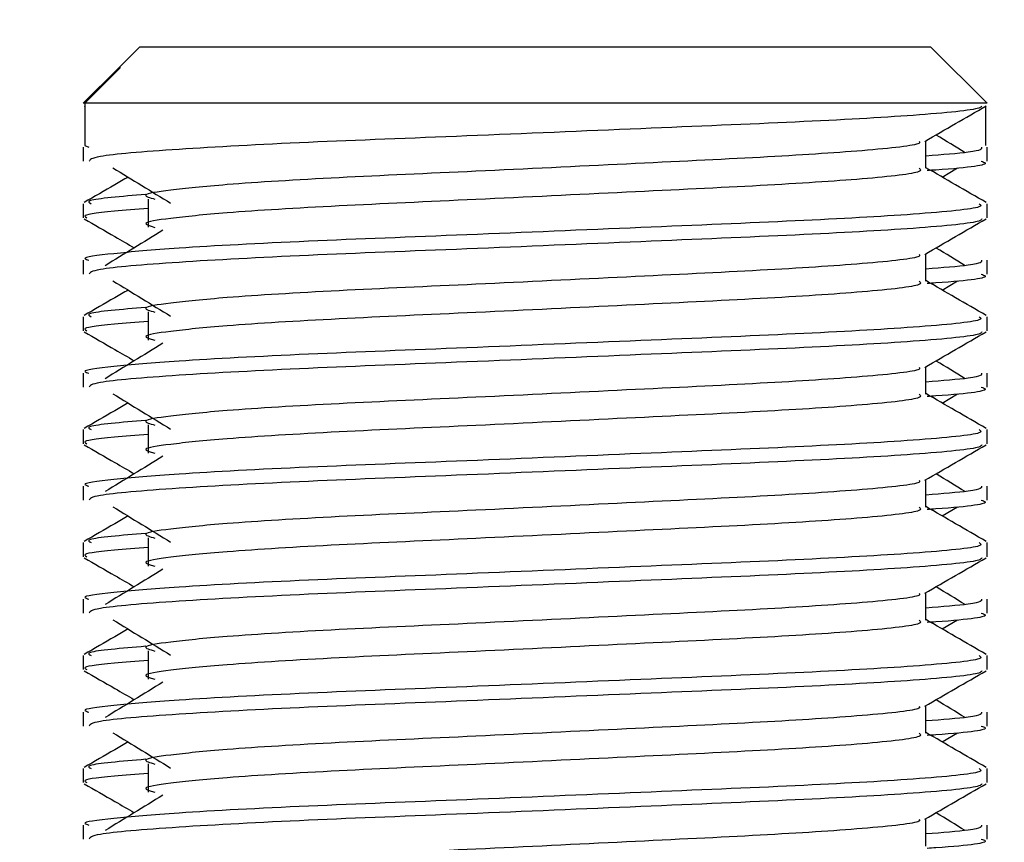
# Model space of a CAD drawing. Header units: millimetres. Extents: x 0 to 420, y 0 to 297.
# Tile 82 of 88: x 333.41 to 335.39, y 179.74 to 181.4. Entities that reach past the tile are written whole.
import ezdxf

# ---------------------------------------------------------------- set-up
doc = ezdxf.new("R2010")
doc.units = ezdxf.units.MM
doc.layers.add('QUOTE', color=174, linetype='Continuous')
doc.styles.add('SLDTEXTSTYLE3', font='TXT', dxfattribs={"width": 0.75})
doc.dimstyles.new('SLDDIMSTYLE0', dxfattribs={"dimtxt": 3, "dimasz": 3, "dimexe": 0, "dimexo": 0.0625, "dimgap": 0.75, "dimtad": 1, "dimlfac": 8.795212, "dimrnd": 1e-09, "dimzin": 12, "dimdsep": 46, "dimtxsty": 'SLDTEXTSTYLE3', "dimsah": 1, "dimcen": 0.09, "dimadec": 0, "dimazin": 3, "dimtfac": 1, "dimtdec": 3, "dimtofl": 0, "dimtmove": 0, "dimatfit": 3, "dimfxl": 0, "dimfrac": 2, "dimtolj": 1, "dimtzin": 12, "dimarcsym": 0})

# ---------------------------------------------------------------- blocks, each defined once
blk = doc.blocks.new('_D_2')
at = {"layer": 'QUOTE'}
for p, q in [((329.5081, 267.6518), (356.979, 267.6518)), ((354.979, 159.1724), (354.979, 267.6518)), ((343.2158, 159.1724), (356.979, 159.1724))]:
    blk.add_line(p, q, dxfattribs=at)
for points in [[(354.979, 267.6518), (354.479, 264.6518), (355.479, 264.6518)], [(354.979, 159.1724), (355.479, 162.1724), (354.479, 162.1724)]]:
    blk.add_solid(points, dxfattribs=at)
at = {"layer": 'QUOTE', "insert": (351.1118, 208.4246), "char_height": 3, "attachment_point": 1, "rotation": 90, "style": 'SLDTEXTSTYLE3'}
blk.add_mtext('954,1', dxfattribs=at)

msp = doc.modelspace()

# ---------------------------------------------------------------- linework, layer by layer
at = {"color": 7, "linetype": 'Continuous', "lineweight": 25}
for p, q in [((333.6479, 181.3435), (333.6044, 181.3001)), ((333.6479, 181.3435), (334.5127, 181.3435)), ((334.5127, 181.3435), (335.2396, 181.3435)), ((335.3533, 181.2298), (335.2396, 181.3435)), ((333.6044, 181.3), (333.5342, 181.2298)), ((333.5376, 181.2298), (333.6094, 181.3019)), ((333.6044, 181.3), (333.6094, 181.3019)), ((333.5376, 181.2298), (333.5342, 181.2298)), ((333.5363, 181.2245), (333.5376, 181.2238)), ((333.5376, 181.2298), (333.5376, 181.1445)), ((335.3533, 181.2298), (333.5376, 181.2298)), ((335.3499, 181.2238), (335.3499, 181.1445)), ((335.2302, 181.0991), (335.2302, 181.1545)), ((333.5342, 181.1415), (333.5342, 181.1131)), ((333.5376, 181.1445), (333.5455, 181.1415)), ((335.3533, 181.1131), (335.3533, 181.1415)), ((335.263, 181.0813), (335.2935, 181.0999)), ((333.6651, 181.0371), (333.6651, 180.9803)), ((333.5342, 181.0277), (333.5342, 180.9994)), ((335.3533, 180.9994), (335.3533, 181.0277)), ((335.2302, 180.8717), (335.2302, 180.9271)), ((333.5342, 180.9141), (333.5342, 180.8857)), ((335.3533, 180.8857), (335.3533, 180.9141)), ((335.263, 180.8539), (335.2935, 180.8725)), ((333.5342, 180.8003), (333.5342, 180.772)), ((333.6651, 180.8097), (333.6651, 180.7529)), ((335.3533, 180.772), (335.3533, 180.8003)), ((335.2302, 180.6443), (335.2302, 180.6997)), ((333.5342, 180.6867), (333.5342, 180.6583)), ((335.3533, 180.6583), (335.3533, 180.6867)), ((335.263, 180.6265), (335.2935, 180.6451)), ((333.6651, 180.5823), (333.6651, 180.5255)), ((333.5342, 180.5729), (333.5342, 180.5446)), ((335.3533, 180.5446), (335.3533, 180.5729)), ((335.2302, 180.4169), (335.2302, 180.4723)), ((333.5342, 180.4593), (333.5342, 180.4309)), ((335.3533, 180.4309), (335.3533, 180.4593)), ((335.263, 180.3991), (335.2935, 180.4177)), ((333.5342, 180.3455), (333.5342, 180.3172)), ((333.6651, 180.3549), (333.6651, 180.2981)), ((335.3533, 180.3172), (335.3533, 180.3455)), ((335.2302, 180.1895), (335.2302, 180.2449)), ((333.5342, 180.2319), (333.5342, 180.2035)), ((335.3533, 180.2035), (335.3533, 180.2319)), ((335.263, 180.1717), (335.2935, 180.1903)), ((333.6651, 180.1276), (333.6651, 180.0707)), ((333.5342, 180.1181), (333.5342, 180.0898)), ((335.3533, 180.0898), (335.3533, 180.1181)), ((333.5342, 180.0045), (333.5342, 179.9761)), ((335.2302, 179.9621), (335.2302, 180.0175)), ((335.3533, 179.9761), (335.3533, 180.0045)), ((335.263, 179.9443), (335.2935, 179.9629)), ((333.5342, 179.8908), (333.5342, 179.8624)), ((333.6651, 179.9002), (333.6651, 179.8433)), ((335.3533, 179.8624), (335.3533, 179.8908)), ((335.2302, 179.7347), (335.2302, 179.7901)), ((333.5342, 179.7771), (333.5342, 179.7487)), ((335.3533, 179.7487), (335.3533, 179.7771))]:
    msp.add_line(p, q, dxfattribs=at)
for points, knots in [([(335.3425, 181.2243), (335.3418, 181.2229), (335.3389, 181.2171), (335.2213, 181.2053), (334.981, 181.192), (334.6583, 181.1788), (334.3074, 181.1638), (333.9737, 181.1512), (333.7112, 181.1371), (333.553, 181.1237), (333.548, 181.1162), (333.5459, 181.1131)], [0, 0, 0, 0, 0.0399117, 0.1661575, 0.2890582, 0.4118359, 0.5381002, 0.6595169, 0.7839817, 0.9096926, 1, 1, 1, 1]), ([(335.2278, 181.1531), (335.2483, 181.165), (335.2895, 181.1888), (335.3306, 181.2126), (335.3512, 181.2245)], [0, 0, 0, 0, 0.4999356, 1, 1, 1, 1]), ([(335.3092, 181.1303), (335.2898, 181.1421), (335.2703, 181.1541), (335.2507, 181.1661), (335.2505, 181.1662)], [0, 0, 0, 0, 0.989832, 1, 1, 1, 1]), ([(335.2163, 181.1529), (335.2172, 181.1516), (335.2214, 181.1459), (335.1143, 181.1342), (334.9087, 181.121), (334.6292, 181.1077), (334.3256, 181.0927), (334.0382, 181.0801), (333.8257, 181.0672), (333.7033, 181.0549), (333.6461, 181.0458), (333.6684, 181.0397), (333.6784, 181.0369)], [0, 0, 0, 0, 0.035107, 0.156135, 0.273953, 0.391653, 0.512699, 0.629093, 0.748412, 0.840135, 0.92875, 1, 1, 1, 1]), ([(335.342, 181.1415), (335.3425, 181.1381), (335.3433, 181.1323), (335.2631, 181.1261), (335.2302, 181.1235)], [0, 0, 0, 0, 0.590683, 1, 1, 1, 1]), ([(333.594, 181.0999), (333.6134, 181.088), (333.6522, 181.0643), (333.6908, 181.0405), (333.7102, 181.0287)], [0, 0, 0, 0, 0.500011, 1, 1, 1, 1]), ([(335.2166, 181.0989), (335.2191, 181.0967), (335.2266, 181.0901), (335.1159, 181.0774), (334.9083, 181.0641), (334.6293, 181.0509), (334.3256, 181.0359), (334.0382, 181.0233), (333.8257, 181.0104), (333.7033, 180.998), (333.6461, 180.9889), (333.6684, 180.9828), (333.6783, 180.9801)], [0, 0, 0, 0, 0.059132, 0.177163, 0.292064, 0.406849, 0.524898, 0.638409, 0.754774, 0.844226, 0.930647, 1, 1, 1, 1]), ([(335.3516, 181.03), (335.331, 181.0419), (335.2906, 181.0653), (335.2501, 181.0887), (335.2302, 181.1002)], [0, 0, 0, 0, 0.508368, 1, 1, 1, 1]), ([(335.3415, 181.1131), (335.3449, 181.1121), (335.3618, 181.1066), (335.3181, 181.0998), (335.2387, 181.0947), (335.2327, 181.0944)], [0, 0, 0, 0, 0.18373, 0.938556, 1, 1, 1, 1]), ([(333.6244, 181.0813), (333.6155, 181.0761), (333.586, 181.059), (333.5564, 181.0419), (333.5359, 181.03)], [0, 0, 0, 0, 0.303338, 1, 1, 1, 1]), ([(333.66, 181.0464), (333.6108, 181.0422), (333.5352, 181.0357), (333.5461, 181.0298), (333.5499, 181.0277)], [0, 0, 0, 0, 0.651043, 1, 1, 1, 1]), ([(335.3376, 181.0277), (335.3404, 181.0256), (335.3489, 181.019), (335.221, 181.0063), (334.981, 180.993), (334.6584, 180.9798), (334.307, 180.9648), (333.975, 180.9522), (333.7281, 180.9393), (333.5899, 180.927), (333.5267, 180.9195), (333.542, 180.9151), (333.5455, 180.9141)], [0, 0, 0, 0, 0.061077, 0.184512, 0.304677, 0.424721, 0.548174, 0.666888, 0.788581, 0.882129, 0.97251, 1, 1, 1, 1]), ([(333.6651, 181.0178), (333.6409, 181.016), (333.5666, 181.0105), (333.5311, 181.0048), (333.5397, 181.0004), (333.5417, 180.9994)], [0, 0, 0, 0, 0.270543, 0.831179, 1, 1, 1, 1]), ([(333.5363, 180.9971), (333.5569, 180.9852), (333.5904, 180.9658), (333.624, 180.9464), (333.6369, 180.9388)], [0, 0, 0, 0, 0.61317, 1, 1, 1, 1]), ([(335.3425, 180.9969), (335.3418, 180.9955), (335.3389, 180.9897), (335.2213, 180.9779), (334.981, 180.9646), (334.6583, 180.9514), (334.3074, 180.9364), (333.9737, 180.9238), (333.7112, 180.9097), (333.553, 180.8963), (333.548, 180.8888), (333.5459, 180.8857)], [0, 0, 0, 0, 0.039912, 0.166158, 0.289058, 0.411836, 0.5381, 0.659517, 0.783982, 0.909693, 1, 1, 1, 1]), ([(335.2278, 180.9257), (335.2483, 180.9376), (335.2895, 180.9614), (335.3306, 180.9852), (335.3512, 180.9971)], [0, 0, 0, 0, 0.499936, 1, 1, 1, 1]), ([(333.6945, 180.9741), (333.6751, 180.9622), (333.6363, 180.9385), (333.5976, 180.9147), (333.5783, 180.9029)], [0, 0, 0, 0, 0.49999, 1, 1, 1, 1]), ([(335.3092, 180.9029), (335.2898, 180.9147), (335.2703, 180.9267), (335.2507, 180.9387), (335.2505, 180.9388)], [0, 0, 0, 0, 0.989832, 1, 1, 1, 1]), ([(335.2163, 180.9255), (335.2172, 180.9242), (335.2214, 180.9185), (335.1143, 180.9068), (334.9087, 180.8936), (334.6292, 180.8803), (334.3256, 180.8653), (334.0382, 180.8527), (333.8257, 180.8398), (333.7033, 180.8275), (333.6461, 180.8184), (333.6684, 180.8123), (333.6784, 180.8095)], [0, 0, 0, 0, 0.035107, 0.156135, 0.273953, 0.391653, 0.512699, 0.629093, 0.748412, 0.840135, 0.92875, 1, 1, 1, 1]), ([(335.342, 180.9141), (335.3425, 180.9107), (335.3433, 180.9049), (335.2631, 180.8987), (335.2302, 180.8961)], [0, 0, 0, 0, 0.590683, 1, 1, 1, 1]), ([(335.3415, 180.8857), (335.3449, 180.8847), (335.3618, 180.8792), (335.3181, 180.8724), (335.2387, 180.8673), (335.2327, 180.867)], [0, 0, 0, 0, 0.18373, 0.938556, 1, 1, 1, 1]), ([(333.594, 180.8725), (333.6134, 180.8606), (333.6522, 180.8369), (333.6908, 180.8131), (333.7102, 180.8013)], [0, 0, 0, 0, 0.5000113, 1, 1, 1, 1]), ([(335.2166, 180.8715), (335.2191, 180.8693), (335.2266, 180.8627), (335.1159, 180.85), (334.9083, 180.8367), (334.6293, 180.8235), (334.3256, 180.8085), (334.0382, 180.7959), (333.8257, 180.783), (333.7033, 180.7706), (333.6461, 180.7615), (333.6684, 180.7554), (333.6783, 180.7527)], [0, 0, 0, 0, 0.059132, 0.177163, 0.292064, 0.406849, 0.524898, 0.638409, 0.754774, 0.844226, 0.930647, 1, 1, 1, 1]), ([(335.3516, 180.8026), (335.331, 180.8145), (335.2906, 180.8379), (335.2501, 180.8613), (335.2302, 180.8728)], [0, 0, 0, 0, 0.508368, 1, 1, 1, 1]), ([(333.6244, 180.8539), (333.6155, 180.8487), (333.586, 180.8316), (333.5564, 180.8145), (333.5359, 180.8026)], [0, 0, 0, 0, 0.303338, 1, 1, 1, 1]), ([(333.66, 180.819), (333.6108, 180.8148), (333.5352, 180.8083), (333.5461, 180.8024), (333.5499, 180.8003)], [0, 0, 0, 0, 0.651043, 1, 1, 1, 1]), ([(335.3376, 180.8003), (335.3404, 180.7982), (335.3489, 180.7916), (335.221, 180.7789), (334.981, 180.7656), (334.6584, 180.7524), (334.307, 180.7374), (333.975, 180.7248), (333.7281, 180.7119), (333.5899, 180.6996), (333.5267, 180.6921), (333.542, 180.6877), (333.5455, 180.6867)], [0, 0, 0, 0, 0.0610772, 0.1845123, 0.3046768, 0.4247211, 0.5481742, 0.6668878, 0.7885815, 0.8821287, 0.9725098, 1, 1, 1, 1]), ([(333.6651, 180.7904), (333.6409, 180.7886), (333.5666, 180.7832), (333.5311, 180.7774), (333.5397, 180.773), (333.5417, 180.772)], [0, 0, 0, 0, 0.270543, 0.831179, 1, 1, 1, 1]), ([(333.5363, 180.7697), (333.5569, 180.7578), (333.5904, 180.7384), (333.624, 180.719), (333.6369, 180.7115)], [0, 0, 0, 0, 0.61317, 1, 1, 1, 1]), ([(335.3425, 180.7695), (335.3418, 180.7681), (335.3389, 180.7623), (335.2213, 180.7505), (334.981, 180.7372), (334.6583, 180.724), (334.3074, 180.709), (333.9737, 180.6964), (333.7112, 180.6823), (333.553, 180.6689), (333.548, 180.6614), (333.5459, 180.6583)], [0, 0, 0, 0, 0.039912, 0.166158, 0.289058, 0.411836, 0.5381, 0.659517, 0.783982, 0.909693, 1, 1, 1, 1]), ([(335.2278, 180.6983), (335.2483, 180.7102), (335.2895, 180.734), (335.3306, 180.7578), (335.3512, 180.7697)], [0, 0, 0, 0, 0.499936, 1, 1, 1, 1]), ([(333.6945, 180.7467), (333.6751, 180.7348), (333.6363, 180.7111), (333.5976, 180.6874), (333.5783, 180.6755)], [0, 0, 0, 0, 0.49999, 1, 1, 1, 1]), ([(335.2163, 180.6981), (335.2172, 180.6968), (335.2214, 180.6911), (335.1143, 180.6794), (334.9087, 180.6662), (334.6292, 180.6529), (334.3256, 180.6379), (334.0382, 180.6253), (333.8257, 180.6124), (333.7033, 180.6001), (333.6461, 180.591), (333.6684, 180.5849), (333.6784, 180.5821)], [0, 0, 0, 0, 0.035107, 0.156135, 0.273953, 0.391653, 0.512699, 0.629093, 0.748412, 0.840135, 0.92875, 1, 1, 1, 1]), ([(335.3092, 180.6755), (335.2898, 180.6874), (335.2703, 180.6993), (335.2507, 180.7113), (335.2505, 180.7115)], [0, 0, 0, 0, 0.989832, 1, 1, 1, 1]), ([(335.342, 180.6867), (335.3425, 180.6833), (335.3433, 180.6775), (335.2631, 180.6713), (335.2302, 180.6687)], [0, 0, 0, 0, 0.590683, 1, 1, 1, 1]), ([(335.3415, 180.6583), (335.3449, 180.6573), (335.3618, 180.6518), (335.3181, 180.645), (335.2387, 180.64), (335.2327, 180.6396)], [0, 0, 0, 0, 0.18373, 0.938556, 1, 1, 1, 1]), ([(333.594, 180.6451), (333.6134, 180.6332), (333.6522, 180.6095), (333.6908, 180.5857), (333.7102, 180.5739)], [0, 0, 0, 0, 0.500011, 1, 1, 1, 1]), ([(335.2166, 180.6441), (335.2191, 180.6419), (335.2266, 180.6353), (335.1159, 180.6226), (334.9083, 180.6093), (334.6293, 180.5961), (334.3256, 180.5811), (334.0382, 180.5685), (333.8257, 180.5556), (333.7033, 180.5432), (333.6461, 180.5342), (333.6684, 180.528), (333.6783, 180.5253)], [0, 0, 0, 0, 0.059132, 0.177163, 0.292064, 0.406849, 0.524898, 0.638409, 0.754774, 0.844226, 0.930647, 1, 1, 1, 1]), ([(335.3516, 180.5752), (335.331, 180.5871), (335.2906, 180.6105), (335.2501, 180.6339), (335.2302, 180.6454)], [0, 0, 0, 0, 0.508368, 1, 1, 1, 1]), ([(333.6244, 180.6265), (333.6155, 180.6213), (333.586, 180.6042), (333.5564, 180.5871), (333.5359, 180.5752)], [0, 0, 0, 0, 0.303338, 1, 1, 1, 1]), ([(333.66, 180.5916), (333.6108, 180.5874), (333.5352, 180.5809), (333.5461, 180.575), (333.5499, 180.5729)], [0, 0, 0, 0, 0.651043, 1, 1, 1, 1]), ([(335.3376, 180.5729), (335.3404, 180.5708), (335.3489, 180.5642), (335.221, 180.5515), (334.981, 180.5382), (334.6584, 180.525), (334.307, 180.51), (333.975, 180.4974), (333.7281, 180.4845), (333.5899, 180.4722), (333.5267, 180.4647), (333.542, 180.4603), (333.5455, 180.4593)], [0, 0, 0, 0, 0.061077, 0.184512, 0.304677, 0.424721, 0.548174, 0.666888, 0.788581, 0.882129, 0.97251, 1, 1, 1, 1]), ([(333.6651, 180.563), (333.6409, 180.5612), (333.5666, 180.5558), (333.5311, 180.55), (333.5397, 180.5456), (333.5417, 180.5446)], [0, 0, 0, 0, 0.270543, 0.831179, 1, 1, 1, 1]), ([(333.5363, 180.5423), (333.5569, 180.5304), (333.5904, 180.511), (333.624, 180.4916), (333.6369, 180.4841)], [0, 0, 0, 0, 0.61317, 1, 1, 1, 1]), ([(335.3425, 180.5421), (335.3418, 180.5407), (335.3389, 180.5349), (335.2213, 180.5231), (334.981, 180.5098), (334.6583, 180.4966), (334.3074, 180.4816), (333.9737, 180.469), (333.7112, 180.4549), (333.553, 180.4415), (333.548, 180.4341), (333.5459, 180.4309)], [0, 0, 0, 0, 0.039912, 0.166158, 0.289058, 0.411836, 0.5381, 0.659517, 0.783982, 0.909693, 1, 1, 1, 1]), ([(335.2278, 180.4709), (335.2483, 180.4828), (335.2895, 180.5066), (335.3306, 180.5304), (335.3512, 180.5423)], [0, 0, 0, 0, 0.499936, 1, 1, 1, 1]), ([(333.6945, 180.5193), (333.6751, 180.5074), (333.6363, 180.4837), (333.5976, 180.46), (333.5783, 180.4481)], [0, 0, 0, 0, 0.49999, 1, 1, 1, 1]), ([(335.3092, 180.4481), (335.2898, 180.46), (335.2703, 180.4719), (335.2507, 180.4839), (335.2505, 180.4841)], [0, 0, 0, 0, 0.989832, 1, 1, 1, 1]), ([(335.2163, 180.4707), (335.2172, 180.4694), (335.2214, 180.4637), (335.1143, 180.452), (334.9087, 180.4388), (334.6292, 180.4255), (334.3256, 180.4105), (334.0382, 180.3979), (333.8257, 180.385), (333.7033, 180.3727), (333.6461, 180.3636), (333.6684, 180.3575), (333.6784, 180.3547)], [0, 0, 0, 0, 0.035107, 0.156135, 0.273953, 0.391653, 0.512699, 0.629093, 0.748412, 0.840135, 0.92875, 1, 1, 1, 1]), ([(335.342, 180.4593), (335.3425, 180.4559), (335.3433, 180.4501), (335.2631, 180.4439), (335.2302, 180.4413)], [0, 0, 0, 0, 0.590683, 1, 1, 1, 1]), ([(335.3415, 180.4309), (335.3449, 180.4299), (335.3618, 180.4244), (335.3181, 180.4176), (335.2387, 180.4126), (335.2327, 180.4122)], [0, 0, 0, 0, 0.18373, 0.938556, 1, 1, 1, 1]), ([(333.594, 180.4177), (333.6134, 180.4058), (333.6522, 180.3821), (333.6908, 180.3584), (333.7102, 180.3465)], [0, 0, 0, 0, 0.500011, 1, 1, 1, 1]), ([(335.2166, 180.4167), (335.2191, 180.4145), (335.2266, 180.4079), (335.1159, 180.3952), (334.9083, 180.3819), (334.6293, 180.3687), (334.3256, 180.3537), (334.0382, 180.3411), (333.8257, 180.3282), (333.7033, 180.3158), (333.6461, 180.3068), (333.6684, 180.3006), (333.6783, 180.2979)], [0, 0, 0, 0, 0.059132, 0.177163, 0.292064, 0.406849, 0.524898, 0.638409, 0.754774, 0.844226, 0.930647, 1, 1, 1, 1]), ([(335.3516, 180.3478), (335.331, 180.3597), (335.2906, 180.3831), (335.2501, 180.4065), (335.2302, 180.418)], [0, 0, 0, 0, 0.508368, 1, 1, 1, 1]), ([(333.6244, 180.3991), (333.6155, 180.3939), (333.586, 180.3768), (333.5564, 180.3597), (333.5359, 180.3478)], [0, 0, 0, 0, 0.303338, 1, 1, 1, 1]), ([(333.66, 180.3642), (333.6108, 180.36), (333.5352, 180.3536), (333.5461, 180.3476), (333.5499, 180.3455)], [0, 0, 0, 0, 0.651043, 1, 1, 1, 1]), ([(335.3376, 180.3455), (335.3404, 180.3434), (335.3489, 180.3368), (335.221, 180.3241), (334.981, 180.3108), (334.6584, 180.2976), (334.307, 180.2826), (333.975, 180.27), (333.7281, 180.2571), (333.5899, 180.2448), (333.5267, 180.2373), (333.542, 180.2329), (333.5455, 180.2319)], [0, 0, 0, 0, 0.061077, 0.184512, 0.304677, 0.424721, 0.548174, 0.666888, 0.788581, 0.882129, 0.97251, 1, 1, 1, 1]), ([(333.6651, 180.3356), (333.6409, 180.3338), (333.5666, 180.3284), (333.5311, 180.3226), (333.5397, 180.3182), (333.5417, 180.3172)], [0, 0, 0, 0, 0.270543, 0.831179, 1, 1, 1, 1]), ([(333.5363, 180.3149), (333.5569, 180.303), (333.5904, 180.2836), (333.624, 180.2642), (333.6369, 180.2567)], [0, 0, 0, 0, 0.61317, 1, 1, 1, 1]), ([(335.3425, 180.3147), (335.3418, 180.3133), (335.3389, 180.3075), (335.2213, 180.2957), (334.981, 180.2824), (334.6583, 180.2692), (334.3074, 180.2542), (333.9737, 180.2416), (333.7112, 180.2275), (333.553, 180.2141), (333.548, 180.2067), (333.5459, 180.2035)], [0, 0, 0, 0, 0.039912, 0.166158, 0.289058, 0.411836, 0.5381, 0.659517, 0.783982, 0.909693, 1, 1, 1, 1]), ([(335.2278, 180.2435), (335.2483, 180.2554), (335.2895, 180.2792), (335.3306, 180.303), (335.3512, 180.3149)], [0, 0, 0, 0, 0.499936, 1, 1, 1, 1]), ([(333.6945, 180.2919), (333.6751, 180.28), (333.6363, 180.2563), (333.5976, 180.2326), (333.5783, 180.2207)], [0, 0, 0, 0, 0.49999, 1, 1, 1, 1]), ([(335.2163, 180.2433), (335.2172, 180.242), (335.2214, 180.2363), (335.1143, 180.2246), (334.9087, 180.2114), (334.6292, 180.1981), (334.3256, 180.1831), (334.0382, 180.1705), (333.8257, 180.1576), (333.7033, 180.1453), (333.6461, 180.1362), (333.6684, 180.1301), (333.6784, 180.1273)], [0, 0, 0, 0, 0.035107, 0.156135, 0.273953, 0.391653, 0.512699, 0.629093, 0.748412, 0.840135, 0.92875, 1, 1, 1, 1]), ([(335.3092, 180.2207), (335.2898, 180.2326), (335.2703, 180.2445), (335.2507, 180.2565), (335.2505, 180.2567)], [0, 0, 0, 0, 0.989832, 1, 1, 1, 1]), ([(335.342, 180.2319), (335.3425, 180.2285), (335.3433, 180.2227), (335.2631, 180.2165), (335.2302, 180.2139)], [0, 0, 0, 0, 0.590683, 1, 1, 1, 1]), ([(335.3415, 180.2035), (335.3449, 180.2025), (335.3618, 180.197), (335.3181, 180.1902), (335.2387, 180.1852), (335.2327, 180.1848)], [0, 0, 0, 0, 0.18373, 0.938556, 1, 1, 1, 1]), ([(333.594, 180.1903), (333.6134, 180.1784), (333.6522, 180.1547), (333.6908, 180.131), (333.7102, 180.1191)], [0, 0, 0, 0, 0.500011, 1, 1, 1, 1]), ([(335.2166, 180.1893), (335.2191, 180.1871), (335.2266, 180.1805), (335.1159, 180.1678), (334.9083, 180.1545), (334.6293, 180.1413), (334.3256, 180.1263), (334.0382, 180.1137), (333.8257, 180.1008), (333.7033, 180.0884), (333.6461, 180.0794), (333.6684, 180.0732), (333.6783, 180.0705)], [0, 0, 0, 0, 0.059132, 0.177163, 0.292064, 0.406849, 0.524898, 0.638409, 0.754774, 0.844226, 0.930647, 1, 1, 1, 1]), ([(335.3516, 180.1204), (335.331, 180.1323), (335.2906, 180.1557), (335.2501, 180.1791), (335.2302, 180.1906)], [0, 0, 0, 0, 0.508368, 1, 1, 1, 1]), ([(333.6244, 180.1717), (333.6155, 180.1665), (333.586, 180.1494), (333.5564, 180.1323), (333.5359, 180.1204)], [0, 0, 0, 0, 0.303338, 1, 1, 1, 1]), ([(333.66, 180.1368), (333.6108, 180.1326), (333.5352, 180.1262), (333.5461, 180.1202), (333.5499, 180.1181)], [0, 0, 0, 0, 0.651043, 1, 1, 1, 1]), ([(335.3376, 180.1181), (335.3404, 180.116), (335.3489, 180.1094), (335.221, 180.0967), (334.981, 180.0834), (334.6584, 180.0702), (334.307, 180.0552), (333.975, 180.0426), (333.7281, 180.0297), (333.5899, 180.0174), (333.5267, 180.0099), (333.542, 180.0055), (333.5455, 180.0045)], [0, 0, 0, 0, 0.061077, 0.184512, 0.304677, 0.424721, 0.548174, 0.666888, 0.788581, 0.882129, 0.97251, 1, 1, 1, 1]), ([(333.6651, 180.1082), (333.6409, 180.1064), (333.5666, 180.101), (333.5311, 180.0952), (333.5397, 180.0908), (333.5417, 180.0898)], [0, 0, 0, 0, 0.270543, 0.831179, 1, 1, 1, 1]), ([(333.5363, 180.0875), (333.5569, 180.0756), (333.5904, 180.0562), (333.624, 180.0368), (333.6369, 180.0293)], [0, 0, 0, 0, 0.61317, 1, 1, 1, 1]), ([(335.3425, 180.0874), (335.3418, 180.0859), (335.3389, 180.0801), (335.2213, 180.0683), (334.981, 180.055), (334.6583, 180.0418), (334.3074, 180.0268), (333.9737, 180.0142), (333.7112, 180.0001), (333.553, 179.9867), (333.548, 179.9793), (333.5459, 179.9761)], [0, 0, 0, 0, 0.039912, 0.166158, 0.289058, 0.411836, 0.5381, 0.659517, 0.783982, 0.909693, 1, 1, 1, 1]), ([(335.2278, 180.0161), (335.2483, 180.028), (335.2895, 180.0518), (335.3306, 180.0756), (335.3512, 180.0875)], [0, 0, 0, 0, 0.499936, 1, 1, 1, 1]), ([(333.6945, 180.0645), (333.6751, 180.0526), (333.6363, 180.0289), (333.5976, 180.0052), (333.5783, 179.9933)], [0, 0, 0, 0, 0.49999, 1, 1, 1, 1]), ([(335.3092, 179.9933), (335.2898, 180.0052), (335.2703, 180.0172), (335.2507, 180.0291), (335.2505, 180.0293)], [0, 0, 0, 0, 0.989832, 1, 1, 1, 1]), ([(335.2163, 180.0159), (335.2172, 180.0146), (335.2214, 180.0089), (335.1143, 179.9972), (334.9087, 179.984), (334.6292, 179.9707), (334.3256, 179.9557), (334.0382, 179.9431), (333.8257, 179.9302), (333.7033, 179.9179), (333.6461, 179.9088), (333.6684, 179.9027), (333.6784, 179.8999)], [0, 0, 0, 0, 0.035107, 0.156135, 0.273953, 0.391653, 0.512699, 0.629093, 0.748412, 0.840135, 0.92875, 1, 1, 1, 1]), ([(335.342, 180.0045), (335.3425, 180.0011), (335.3433, 179.9953), (335.2631, 179.9891), (335.2302, 179.9865)], [0, 0, 0, 0, 0.590683, 1, 1, 1, 1]), ([(335.3415, 179.9761), (335.3449, 179.9751), (335.3618, 179.9696), (335.3181, 179.9628), (335.2387, 179.9578), (335.2327, 179.9574)], [0, 0, 0, 0, 0.18373, 0.938556, 1, 1, 1, 1]), ([(333.594, 179.9629), (333.6134, 179.951), (333.6522, 179.9273), (333.6908, 179.9036), (333.7102, 179.8917)], [0, 0, 0, 0, 0.500011, 1, 1, 1, 1]), ([(335.2166, 179.9619), (335.2191, 179.9597), (335.2266, 179.9531), (335.1159, 179.9404), (334.9083, 179.9271), (334.6293, 179.9139), (334.3256, 179.8989), (334.0382, 179.8863), (333.8257, 179.8734), (333.7033, 179.861), (333.6461, 179.852), (333.6684, 179.8458), (333.6783, 179.8431)], [0, 0, 0, 0, 0.059132, 0.177163, 0.292064, 0.406849, 0.524898, 0.638409, 0.754774, 0.844226, 0.930647, 1, 1, 1, 1]), ([(335.3516, 179.893), (335.331, 179.9049), (335.2906, 179.9283), (335.2501, 179.9517), (335.2302, 179.9633)], [0, 0, 0, 0, 0.508368, 1, 1, 1, 1]), ([(333.6244, 179.9443), (333.6155, 179.9391), (333.586, 179.922), (333.5564, 179.9049), (333.5359, 179.893)], [0, 0, 0, 0, 0.3033381, 1, 1, 1, 1]), ([(333.66, 179.9094), (333.6108, 179.9052), (333.5352, 179.8988), (333.5461, 179.8928), (333.5499, 179.8908)], [0, 0, 0, 0, 0.651043, 1, 1, 1, 1]), ([(335.3376, 179.8908), (335.3404, 179.8886), (335.3489, 179.882), (335.221, 179.8693), (334.981, 179.8561), (334.6584, 179.8428), (334.307, 179.8278), (333.975, 179.8152), (333.7281, 179.8023), (333.5899, 179.79), (333.5267, 179.7825), (333.542, 179.7781), (333.5455, 179.7771)], [0, 0, 0, 0, 0.061077, 0.184512, 0.304677, 0.424721, 0.548174, 0.666888, 0.788581, 0.882129, 0.97251, 1, 1, 1, 1]), ([(333.6651, 179.8808), (333.6409, 179.879), (333.5666, 179.8736), (333.5311, 179.8678), (333.5397, 179.8634), (333.5417, 179.8624)], [0, 0, 0, 0, 0.270543, 0.831179, 1, 1, 1, 1]), ([(333.5363, 179.8601), (333.5569, 179.8482), (333.5904, 179.8288), (333.624, 179.8094), (333.6369, 179.8019)], [0, 0, 0, 0, 0.61317, 1, 1, 1, 1]), ([(335.3425, 179.86), (335.3418, 179.8585), (335.3389, 179.8527), (335.2213, 179.8409), (334.981, 179.8276), (334.6583, 179.8144), (334.3074, 179.7994), (333.9737, 179.7868), (333.7112, 179.7727), (333.553, 179.7593), (333.548, 179.7519), (333.5459, 179.7487)], [0, 0, 0, 0, 0.039912, 0.166158, 0.289058, 0.411836, 0.5381, 0.659517, 0.783982, 0.909693, 1, 1, 1, 1]), ([(335.2278, 179.7887), (335.2483, 179.8006), (335.2895, 179.8244), (335.3306, 179.8482), (335.3512, 179.8601)], [0, 0, 0, 0, 0.499936, 1, 1, 1, 1]), ([(333.6945, 179.8371), (333.6751, 179.8252), (333.6363, 179.8015), (333.5976, 179.7778), (333.5783, 179.7659)], [0, 0, 0, 0, 0.49999, 1, 1, 1, 1]), ([(335.2163, 179.7885), (335.2172, 179.7872), (335.2214, 179.7815), (335.1143, 179.7698), (334.9087, 179.7566), (334.6292, 179.7433), (334.3256, 179.7283), (334.0382, 179.7157), (333.8257, 179.7028), (333.7033, 179.6905), (333.6461, 179.6814), (333.6684, 179.6753), (333.6784, 179.6725)], [0, 0, 0, 0, 0.035107, 0.156135, 0.273953, 0.391653, 0.512699, 0.629093, 0.748412, 0.840135, 0.92875, 1, 1, 1, 1]), ([(335.3092, 179.7659), (335.2898, 179.7778), (335.2703, 179.7898), (335.2507, 179.8017), (335.2505, 179.8019)], [0, 0, 0, 0, 0.989832, 1, 1, 1, 1]), ([(335.342, 179.7771), (335.3425, 179.7737), (335.3433, 179.7679), (335.2631, 179.7617), (335.2302, 179.7591)], [0, 0, 0, 0, 0.590683, 1, 1, 1, 1]), ([(335.3415, 179.7487), (335.3449, 179.7477), (335.3618, 179.7422), (335.3181, 179.7355), (335.2387, 179.7304), (335.2327, 179.73)], [0, 0, 0, 0, 0.18373, 0.938556, 1, 1, 1, 1])]:
    msp.add_open_spline(points, degree=3, knots=knots, dxfattribs=at)

# ---------------------------------------------------------------- dimensions: what is measured, and where the dimension line sits
at = {"layer": 'QUOTE'}
dim = msp.add_linear_dim(base=(354.979, 267.6518), p1=(341.2158, 159.1724), p2=(327.5081, 267.6518), angle=90, dimstyle='SLDDIMSTYLE0', dxfattribs=at)
dim.commit()
dim.dimension.update_dxf_attribs({"geometry": '_D_2', "text_midpoint": (354.979, 213.4121), "dimtype": 160})

doc.saveas('drawing.dxf')
